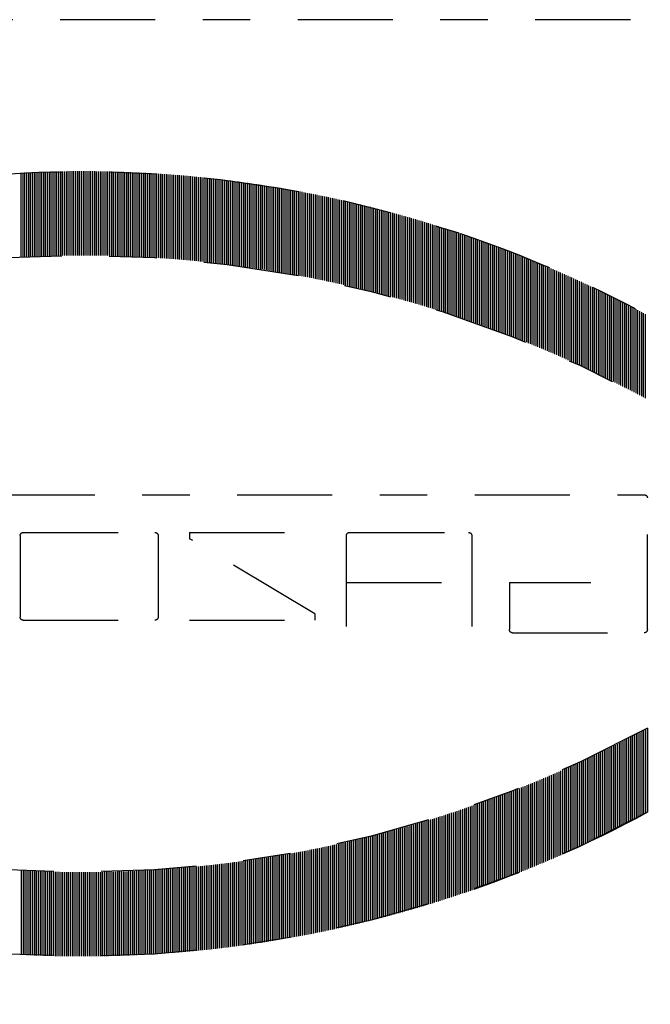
# Model space of a CAD drawing. Extents: x 33706 to 249013, y -74890 to 17912.
# Tile 235 of 256: x 130404.77 to 130406.1, y -22355.09 to -22353.02. Entities that reach past the tile are written whole.
import ezdxf

# ---------------------------------------------------------------- set-up
doc = ezdxf.new("R2010")
doc.units = 0
doc.header["$MEASUREMENT"] = 0
doc.linetypes.add('DASHDOT', pattern=[8.5, 4, -2, 0.5, -2])
for name, color, linetype in [('gaz', 1, 'Continuous'), ('LC-002-002-----0', 2, 'DASHDOT'), ('LC-010-002-----0', 1, 'Continuous')]:
    doc.layers.add(name, color=color, linetype=linetype)

# ---------------------------------------------------------------- blocks, each defined once
blk = doc.blocks.new('kdk dn40 pn50')
at = {"layer": 'LC-002-002-----0', "color": 3}
for p, q in [((-12.319, -10.163), (-12.319, -6.623)), ((-12.24, -10.155), (-12.24, -6.615)), ((-12.16, -10.147), (-12.16, -6.607)), ((-12.081, -10.14), (-12.081, -6.6)), ((-12.001, -10.132), (-12.001, -6.592)), ((-11.922, -10.125), (-11.922, -6.585)), ((-11.843, -10.118), (-11.843, -6.578)), ((-11.763, -10.111), (-11.763, -6.571)), ((-11.684, -10.104), (-11.684, -6.564)), ((-11.604, -10.097), (-11.604, -6.557)), ((-11.525, -10.09), (-11.525, -6.55)), ((-11.446, -10.084), (-11.446, -6.544)), ((-11.366, -10.077), (-11.366, -6.537)), ((-11.287, -10.071), (-11.287, -6.531)), ((-11.207, -10.065), (-11.207, -6.525)), ((-11.128, -10.059), (-11.128, -6.519)), ((-11.049, -10.053), (-11.049, -6.513)), ((-10.969, -10.047), (-10.969, -6.507)), ((-10.89, -10.042), (-10.89, -6.502)), ((-10.81, -10.036), (-10.81, -6.496)), ((-10.731, -10.031), (-10.731, -6.491)), ((-10.652, -10.026), (-10.652, -6.486)), ((-10.572, -10.02), (-10.572, -6.48)), ((-10.493, -10.015), (-10.493, -6.475)), ((-10.413, -10.01), (-10.413, -6.47)), ((-10.334, -10.006), (-10.334, -6.466)), ((-10.255, -10.001), (-10.255, -6.461)), ((-10.175, -9.997), (-10.175, -6.457)), ((-10.096, -9.992), (-10.096, -6.452)), ((-10.016, -9.988), (-10.016, -6.448)), ((-9.937, -9.984), (-9.937, -6.444)), ((-9.857, -9.98), (-9.857, -6.44)), ((-9.778, -9.976), (-9.778, -6.436)), ((-9.699, -9.972), (-9.699, -6.432)), ((-9.619, -9.969), (-9.619, -6.429)), ((-9.54, -9.965), (-9.54, -6.425)), ((-9.46, -9.962), (-9.46, -6.422)), ((-9.381, -9.959), (-9.381, -6.419)), ((-9.302, -9.956), (-9.302, -6.416)), ((-9.222, -9.953), (-9.222, -6.413)), ((-9.143, -9.95), (-9.143, -6.41)), ((-9.063, -9.947), (-9.063, -6.407)), ((-8.984, -9.944), (-8.984, -6.404)), ((-8.905, -9.942), (-8.905, -6.402)), ((-8.825, -9.94), (-8.825, -6.4)), ((-8.746, -9.937), (-8.746, -6.397)), ((-8.666, -9.935), (-8.666, -6.395)), ((-8.587, -9.933), (-8.587, -6.393)), ((-8.508, -9.931), (-8.508, -6.391)), ((-8.428, -9.93), (-8.428, -6.39)), ((-8.349, -9.928), (-8.349, -6.388)), ((-8.269, -9.927), (-8.269, -6.387)), ((-8.19, -9.925), (-8.19, -6.385)), ((-8.111, -9.924), (-8.111, -6.384)), ((-8.031, -9.923), (-8.031, -6.383)), ((-7.952, -9.922), (-7.952, -6.382)), ((-7.872, -9.921), (-7.872, -6.381)), ((-7.793, -9.921), (-7.793, -6.381)), ((-7.713, -9.92), (-7.713, -6.38)), ((-7.634, -9.92), (-7.634, -6.38)), ((-7.555, -9.919), (-7.555, -6.379)), ((-7.475, -9.919), (-7.475, -6.379)), ((-7.396, -9.919), (-7.396, -6.379)), ((-7.316, -9.919), (-7.316, -6.379)), ((-7.237, -9.919), (-7.237, -6.379)), ((-7.158, -9.92), (-7.158, -6.38)), ((-7.078, -9.92), (-7.078, -6.38)), ((-6.999, -9.921), (-6.999, -6.381)), ((-6.919, -9.921), (-6.919, -6.381)), ((-6.84, -9.922), (-6.84, -6.382)), ((-6.761, -9.923), (-6.761, -6.383)), ((-6.681, -9.924), (-6.681, -6.384)), ((-6.602, -9.925), (-6.602, -6.385)), ((-6.522, -9.927), (-6.522, -6.387)), ((-6.443, -9.928), (-6.443, -6.388)), ((-6.364, -9.93), (-6.364, -6.39)), ((-6.284, -9.931), (-6.284, -6.391)), ((-6.205, -9.933), (-6.205, -6.393)), ((-6.125, -9.935), (-6.125, -6.395)), ((-6.046, -9.937), (-6.046, -6.397)), ((-5.967, -9.94), (-5.967, -6.4)), ((-5.887, -9.942), (-5.887, -6.402)), ((-5.808, -9.944), (-5.808, -6.404)), ((-5.728, -9.947), (-5.728, -6.407)), ((-5.649, -9.95), (-5.649, -6.41)), ((-5.569, -9.953), (-5.569, -6.413)), ((-5.49, -9.956), (-5.49, -6.416)), ((-5.411, -9.959), (-5.411, -6.419)), ((-5.331, -9.962), (-5.331, -6.422)), ((-5.252, -9.965), (-5.252, -6.425)), ((-5.172, -9.969), (-5.172, -6.429)), ((-5.093, -9.972), (-5.093, -6.432)), ((-5.014, -9.976), (-5.014, -6.436)), ((-4.934, -9.98), (-4.934, -6.44)), ((-4.855, -9.984), (-4.855, -6.444)), ((-15.495, -10.581), (-15.495, -7.041)), ((-15.416, -10.568), (-15.416, -7.028)), ((-15.337, -10.556), (-15.337, -7.016)), ((-15.257, -10.543), (-15.257, -7.003)), ((-15.178, -10.53), (-15.178, -6.99)), ((-15.098, -10.518), (-15.098, -6.978)), ((-15.019, -10.505), (-15.019, -6.965)), ((-14.94, -10.493), (-14.94, -6.953)), ((-14.86, -10.481), (-14.86, -6.941)), ((-14.781, -10.469), (-14.781, -6.929)), ((-14.701, -10.457), (-14.701, -6.917)), ((-14.622, -10.446), (-14.622, -6.906)), ((-14.543, -10.434), (-14.543, -6.894)), ((-14.463, -10.423), (-14.463, -6.883)), ((-14.384, -10.411), (-14.384, -6.871)), ((-14.304, -10.4), (-14.304, -6.86)), ((-14.225, -10.389), (-14.225, -6.849)), ((-14.145, -10.378), (-14.145, -6.838)), ((-14.066, -10.367), (-14.066, -6.827)), ((-13.987, -10.357), (-13.987, -6.817)), ((-13.907, -10.346), (-13.907, -6.806)), ((-13.828, -10.336), (-13.828, -6.796)), ((-13.748, -10.325), (-13.748, -6.785)), ((-13.669, -10.315), (-13.669, -6.775)), ((-13.59, -10.305), (-13.59, -6.765)), ((-13.51, -10.295), (-13.51, -6.755)), ((-13.431, -10.286), (-13.431, -6.746)), ((-13.351, -10.276), (-13.351, -6.736)), ((-13.272, -10.267), (-13.272, -6.727)), ((-13.193, -10.257), (-13.193, -6.717)), ((-13.113, -10.248), (-13.113, -6.708)), ((-13.034, -10.239), (-13.034, -6.699)), ((-12.954, -10.23), (-12.954, -6.69)), ((-12.875, -10.221), (-12.875, -6.681)), ((-12.796, -10.212), (-12.796, -6.672)), ((-12.716, -10.204), (-12.716, -6.664)), ((-12.637, -10.195), (-12.637, -6.655)), ((-12.557, -10.187), (-12.557, -6.647)), ((-12.478, -10.179), (-12.478, -6.639)), ((-12.399, -10.171), (-12.399, -6.631)), ((-17.639, -10.983), (-17.639, -7.443)), ((-17.56, -10.966), (-17.56, -7.426)), ((-17.481, -10.95), (-17.481, -7.41)), ((-17.401, -10.933), (-17.401, -7.393)), ((-17.322, -10.917), (-17.322, -7.377)), ((-17.242, -10.901), (-17.242, -7.361)), ((-17.163, -10.885), (-17.163, -7.345)), ((-17.084, -10.869), (-17.084, -7.329)), ((-17.004, -10.854), (-17.004, -7.314)), ((-16.925, -10.838), (-16.925, -7.298)), ((-16.845, -10.823), (-16.845, -7.283)), ((-16.766, -10.808), (-16.766, -7.268)), ((-16.687, -10.792), (-16.687, -7.252)), ((-16.607, -10.777), (-16.607, -7.237)), ((-16.528, -10.763), (-16.528, -7.223)), ((-16.448, -10.748), (-16.448, -7.208)), ((-16.369, -10.733), (-16.369, -7.193)), ((-16.289, -10.719), (-16.289, -7.179)), ((-16.21, -10.704), (-16.21, -7.164)), ((-16.131, -10.69), (-16.131, -7.15)), ((-16.051, -10.676), (-16.051, -7.136)), ((-15.972, -10.662), (-15.972, -7.122)), ((-15.892, -10.648), (-15.892, -7.108)), ((-15.813, -10.635), (-15.813, -7.095)), ((-15.734, -10.621), (-15.734, -7.081)), ((-15.654, -10.608), (-15.654, -7.068)), ((-15.575, -10.595), (-15.575, -7.055)), ((-19.466, -11.402), (-19.466, -7.862)), ((-19.386, -11.383), (-19.386, -7.843)), ((-19.307, -11.363), (-19.307, -7.823)), ((-19.228, -11.343), (-19.228, -7.803)), ((-19.148, -11.324), (-19.148, -7.784)), ((-19.069, -11.305), (-19.069, -7.765)), ((-18.989, -11.286), (-18.989, -7.746)), ((-18.91, -11.267), (-18.91, -7.727)), ((-18.831, -11.248), (-18.831, -7.708)), ((-18.751, -11.23), (-18.751, -7.69)), ((-18.672, -11.211), (-18.672, -7.671)), ((-18.592, -11.193), (-18.592, -7.653)), ((-18.513, -11.174), (-18.513, -7.634)), ((-18.433, -11.156), (-18.433, -7.616)), ((-18.354, -11.138), (-18.354, -7.598)), ((-18.275, -11.121), (-18.275, -7.581)), ((-18.195, -11.103), (-18.195, -7.563)), ((-18.116, -11.085), (-18.116, -7.545)), ((-18.036, -11.068), (-18.036, -7.528)), ((-17.957, -11.051), (-17.957, -7.511)), ((-17.878, -11.033), (-17.878, -7.493)), ((-17.798, -11.016), (-17.798, -7.476)), ((-17.719, -11), (-17.719, -7.46)), ((-21.054, -11.827), (-21.054, -8.287)), ((-20.975, -11.804), (-20.975, -8.264)), ((-20.895, -11.782), (-20.895, -8.242)), ((-20.816, -11.759), (-20.816, -8.219)), ((-20.736, -11.737), (-20.736, -8.197)), ((-20.657, -11.715), (-20.657, -8.175)), ((-20.577, -11.693), (-20.577, -8.153)), ((-20.498, -11.672), (-20.498, -8.132)), ((-20.419, -11.65), (-20.419, -8.11)), ((-20.339, -11.629), (-20.339, -8.089)), ((-20.26, -11.607), (-20.26, -8.067)), ((-20.18, -11.586), (-20.18, -8.046)), ((-20.101, -11.565), (-20.101, -8.025)), ((-20.022, -11.544), (-20.022, -8.004)), ((-19.942, -11.524), (-19.942, -7.984)), ((-19.863, -11.503), (-19.863, -7.963)), ((-19.783, -11.483), (-19.783, -7.943)), ((-19.704, -11.462), (-19.704, -7.922)), ((-19.625, -11.442), (-19.625, -7.902)), ((-19.545, -11.422), (-19.545, -7.882)), ((-22.404, -12.232), (-22.404, -8.692)), ((-22.324, -12.207), (-22.324, -8.667)), ((-22.245, -12.182), (-22.245, -8.642)), ((-22.166, -12.157), (-22.166, -8.617)), ((-22.086, -12.133), (-22.086, -8.593)), ((-22.007, -12.108), (-22.007, -8.568)), ((-21.927, -12.084), (-21.927, -8.544)), ((-21.848, -12.06), (-21.848, -8.52)), ((-21.769, -12.036), (-21.769, -8.496)), ((-21.689, -12.012), (-21.689, -8.472)), ((-21.61, -11.988), (-21.61, -8.448)), ((-21.53, -11.965), (-21.53, -8.425)), ((-21.451, -11.941), (-21.451, -8.401)), ((-21.372, -11.918), (-21.372, -8.378)), ((-21.292, -11.895), (-21.292, -8.355)), ((-21.213, -11.872), (-21.213, -8.332)), ((-21.133, -11.849), (-21.133, -8.309)), ((-23.674, -12.652), (-23.674, -9.112)), ((-23.595, -12.624), (-23.595, -9.084)), ((-23.516, -12.597), (-23.516, -9.057)), ((-23.436, -12.57), (-23.436, -9.03)), ((-23.357, -12.543), (-23.357, -9.003)), ((-23.277, -12.516), (-23.277, -8.976)), ((-23.198, -12.49), (-23.198, -8.95)), ((-23.119, -12.463), (-23.119, -8.923)), ((-23.039, -12.437), (-23.039, -8.897)), ((-22.96, -12.411), (-22.96, -8.871)), ((-22.88, -12.385), (-22.88, -8.845)), ((-22.801, -12.359), (-22.801, -8.819)), ((-22.721, -12.333), (-22.721, -8.793)), ((-22.642, -12.308), (-22.642, -8.768)), ((-22.563, -12.282), (-22.563, -8.742)), ((-22.483, -12.257), (-22.483, -8.717)), ((-24.786, -13.051), (-24.786, -9.511)), ((-24.707, -13.021), (-24.707, -9.481)), ((-24.627, -12.992), (-24.627, -9.452)), ((-24.548, -12.963), (-24.548, -9.423)), ((-24.468, -12.934), (-24.468, -9.394)), ((-24.389, -12.905), (-24.389, -9.365)), ((-24.31, -12.876), (-24.31, -9.336)), ((-24.23, -12.847), (-24.23, -9.307)), ((-24.151, -12.819), (-24.151, -9.279)), ((-24.071, -12.791), (-24.071, -9.251)), ((-23.992, -12.763), (-23.992, -9.223)), ((-23.913, -12.735), (-23.913, -9.195)), ((-23.833, -12.707), (-23.833, -9.167)), ((-23.754, -12.679), (-23.754, -9.139)), ((-25.898, -13.48), (-25.898, -9.94)), ((-25.818, -13.448), (-25.818, -9.908)), ((-25.739, -13.416), (-25.739, -9.876)), ((-25.66, -13.385), (-25.66, -9.845)), ((-25.58, -13.354), (-25.58, -9.814)), ((-25.501, -13.323), (-25.501, -9.783)), ((-25.421, -13.292), (-25.421, -9.752)), ((-25.342, -13.261), (-25.342, -9.721)), ((-25.263, -13.231), (-25.263, -9.691)), ((-25.183, -13.2), (-25.183, -9.66)), ((-25.104, -13.17), (-25.104, -9.63)), ((-25.024, -13.14), (-25.024, -9.6)), ((-24.945, -13.11), (-24.945, -9.57)), ((-24.865, -13.08), (-24.865, -9.54)), ((-26.851, -13.872), (-26.851, -10.332)), ((-26.771, -13.838), (-26.771, -10.298)), ((-26.692, -13.805), (-26.692, -10.265)), ((-26.612, -13.772), (-26.612, -10.232)), ((-26.533, -13.738), (-26.533, -10.198)), ((-26.454, -13.706), (-26.454, -10.166)), ((-26.374, -13.673), (-26.374, -10.133)), ((-26.295, -13.64), (-26.295, -10.1)), ((-26.215, -13.608), (-26.215, -10.068)), ((-26.136, -13.575), (-26.136, -10.035)), ((-26.057, -13.543), (-26.057, -10.003)), ((-25.977, -13.511), (-25.977, -9.971)), ((-27.804, -14.287), (-27.804, -10.747)), ((-27.724, -14.252), (-27.724, -10.712)), ((-27.645, -14.217), (-27.645, -10.677)), ((-27.565, -14.181), (-27.565, -10.641)), ((-27.486, -14.146), (-27.486, -10.606)), ((-27.407, -14.111), (-27.407, -10.571)), ((-27.327, -14.077), (-27.327, -10.537)), ((-27.248, -14.042), (-27.248, -10.502)), ((-27.168, -14.008), (-27.168, -10.468)), ((-27.089, -13.974), (-27.089, -10.434)), ((-27.01, -13.939), (-27.01, -10.399)), ((-26.93, -13.906), (-26.93, -10.366)), ((-28.756, -14.727), (-28.756, -11.187)), ((-28.677, -14.69), (-28.677, -11.15)), ((-28.598, -14.652), (-28.598, -11.112)), ((-28.518, -14.615), (-28.518, -11.075)), ((-28.439, -14.578), (-28.439, -11.038)), ((-28.359, -14.541), (-28.359, -11.001)), ((-28.28, -14.504), (-28.28, -10.964)), ((-28.201, -14.468), (-28.201, -10.928)), ((-28.121, -14.431), (-28.121, -10.891)), ((-28.042, -14.395), (-28.042, -10.855)), ((-27.962, -14.359), (-27.962, -10.819)), ((-27.883, -14.323), (-27.883, -10.783)), ((-29.551, -15.112), (-29.551, -11.572)), ((-29.471, -15.073), (-29.471, -11.533)), ((-29.392, -15.034), (-29.392, -11.494)), ((-29.312, -14.995), (-29.312, -11.455)), ((-29.233, -14.956), (-29.233, -11.416)), ((-29.154, -14.918), (-29.154, -11.378)), ((-29.074, -14.879), (-29.074, -11.339)), ((-28.995, -14.841), (-28.995, -11.301)), ((-28.915, -14.803), (-28.915, -11.263)), ((-28.836, -14.765), (-28.836, -11.225)), ((-30.424, -15.556), (-30.424, -12.016)), ((-30.345, -15.515), (-30.345, -11.975)), ((-30.265, -15.474), (-30.265, -11.934)), ((-30.186, -15.433), (-30.186, -11.893)), ((-30.106, -15.392), (-30.106, -11.852)), ((-30.027, -15.352), (-30.027, -11.812)), ((-29.948, -15.311), (-29.948, -11.771)), ((-29.868, -15.271), (-29.868, -11.731)), ((-29.789, -15.231), (-29.789, -11.691)), ((-29.709, -15.191), (-29.709, -11.651)), ((-29.63, -15.152), (-29.63, -11.612)), ((-31.139, -15.936), (-31.139, -12.396)), ((-31.059, -15.893), (-31.059, -12.353)), ((-30.98, -15.85), (-30.98, -12.31)), ((-30.9, -15.808), (-30.9, -12.268)), ((-30.821, -15.765), (-30.821, -12.225)), ((-30.742, -15.723), (-30.742, -12.183)), ((-30.662, -15.681), (-30.662, -12.141)), ((-30.583, -15.639), (-30.583, -12.099)), ((-30.503, -15.598), (-30.503, -12.058)), ((-31.218, -25.671), (-31.218, -20.128)), ((16.047, -19.995), (-31.085, -19.995)), ((-23.825, -21.713), (-23.825, -25.54)), ((-18.677, -21.579), (-23.691, -21.579)), ((-18.544, -21.713), (-18.544, -25.54)), ((-11.942, -21.579), (-17.223, -21.579)), ((-17.223, -25.012), (-11.942, -21.843)), ((-11.942, -21.579), (-11.942, -21.843)), ((-10.622, -21.713), (-10.622, -25.143)), ((-4.946, -21.579), (-10.489, -21.579)), ((-4.813, -21.713), (-4.813, -25.143)), ((-25.409, -23.692), (-28.842, -23.692)), ((-25.409, -23.692), (-25.409, -25.671)), ((-18.544, -23.692), (-23.825, -23.692)), ((-17.223, -25.012), (-17.223, -25.276)), ((-11.942, -25.276), (-17.223, -25.276)), ((-4.946, -25.276), (-10.489, -25.276)), ((-25.542, -25.804), (-31.085, -25.804)), ((-31.218, -29.82), (-31.218, -33.36)), ((-31.139, -29.863), (-31.139, -33.403)), ((-31.059, -29.906), (-31.059, -33.446)), ((-30.98, -29.949), (-30.98, -33.489)), ((-30.9, -29.991), (-30.9, -33.531)), ((-30.821, -30.034), (-30.821, -33.574)), ((-30.742, -30.076), (-30.742, -33.616)), ((-30.662, -30.118), (-30.662, -33.658)), ((-30.583, -30.16), (-30.583, -33.7)), ((-30.503, -30.201), (-30.503, -33.741)), ((-30.424, -30.243), (-30.424, -33.783)), ((-30.345, -30.284), (-30.345, -33.824)), ((-30.265, -30.325), (-30.265, -33.865)), ((-30.186, -30.366), (-30.186, -33.906)), ((-30.106, -30.407), (-30.106, -33.947)), ((-30.027, -30.447), (-30.027, -33.987)), ((-29.948, -30.488), (-29.948, -34.028)), ((-29.868, -30.528), (-29.868, -34.068)), ((-29.789, -30.568), (-29.789, -34.108)), ((-29.709, -30.608), (-29.709, -34.148)), ((-29.63, -30.647), (-29.63, -34.187)), ((-29.551, -30.687), (-29.551, -34.227)), ((-29.471, -30.726), (-29.471, -34.266)), ((-29.392, -30.765), (-29.392, -34.305)), ((-29.312, -30.804), (-29.312, -34.344)), ((-29.233, -30.843), (-29.233, -34.383)), ((-29.154, -30.882), (-29.154, -34.422)), ((-29.074, -30.92), (-29.074, -34.46)), ((-28.995, -30.958), (-28.995, -34.498)), ((-28.915, -30.996), (-28.915, -34.536)), ((-28.836, -31.034), (-28.836, -34.574)), ((-28.756, -31.072), (-28.756, -34.612)), ((-28.677, -31.11), (-28.677, -34.65)), ((-28.598, -31.147), (-28.598, -34.687)), ((-28.518, -31.184), (-28.518, -34.724)), ((-28.439, -31.221), (-28.439, -34.761)), ((-28.359, -31.258), (-28.359, -34.798)), ((-28.28, -31.295), (-28.28, -34.835)), ((-28.201, -31.331), (-28.201, -34.871)), ((-28.121, -31.368), (-28.121, -34.908)), ((-28.042, -31.404), (-28.042, -34.944)), ((-27.962, -31.44), (-27.962, -34.98)), ((-27.883, -31.476), (-27.883, -35.016)), ((-27.804, -31.512), (-27.804, -35.052)), ((-27.724, -31.547), (-27.724, -35.087)), ((-27.645, -31.583), (-27.645, -35.123)), ((-27.565, -31.618), (-27.565, -35.158)), ((-27.486, -31.653), (-27.486, -35.193)), ((-27.407, -31.688), (-27.407, -35.228)), ((-27.327, -31.722), (-27.327, -35.262)), ((-27.248, -31.757), (-27.248, -35.297)), ((-27.168, -31.791), (-27.168, -35.331)), ((-27.089, -31.826), (-27.089, -35.366)), ((-27.01, -31.86), (-27.01, -35.4)), ((-26.93, -31.894), (-26.93, -35.434)), ((-26.851, -31.927), (-26.851, -35.467)), ((-26.771, -31.961), (-26.771, -35.501)), ((-26.692, -31.994), (-26.692, -35.534)), ((-26.612, -32.028), (-26.612, -35.568)), ((-26.533, -32.061), (-26.533, -35.601)), ((-26.454, -32.094), (-26.454, -35.634)), ((-26.374, -32.126), (-26.374, -35.666)), ((-26.295, -32.159), (-26.295, -35.699)), ((-26.215, -32.191), (-26.215, -35.731)), ((-26.136, -32.224), (-26.136, -35.764)), ((-26.057, -32.256), (-26.057, -35.796)), ((-25.977, -32.288), (-25.977, -35.828)), ((-25.898, -32.32), (-25.898, -35.86)), ((-25.818, -32.351), (-25.818, -35.891)), ((-25.739, -32.383), (-25.739, -35.923)), ((-25.66, -32.414), (-25.66, -35.954)), ((-25.58, -32.445), (-25.58, -35.985)), ((-25.501, -32.476), (-25.501, -36.016)), ((-25.421, -32.507), (-25.421, -36.047)), ((-25.342, -32.538), (-25.342, -36.078)), ((-25.263, -32.568), (-25.263, -36.108)), ((-25.183, -32.599), (-25.183, -36.139)), ((-25.104, -32.629), (-25.104, -36.169)), ((-25.024, -32.659), (-25.024, -36.199)), ((-24.945, -32.689), (-24.945, -36.229)), ((-24.865, -32.719), (-24.865, -36.259)), ((-24.786, -32.749), (-24.786, -36.289)), ((-24.707, -32.778), (-24.707, -36.318)), ((-24.627, -32.807), (-24.627, -36.347)), ((-24.548, -32.837), (-24.548, -36.377)), ((-24.468, -32.866), (-24.468, -36.406)), ((-24.389, -32.894), (-24.389, -36.434)), ((-24.31, -32.923), (-24.31, -36.463)), ((-24.23, -32.952), (-24.23, -36.492)), ((-24.151, -32.98), (-24.151, -36.52)), ((-24.071, -33.008), (-24.071, -36.548)), ((-23.992, -33.036), (-23.992, -36.576)), ((-23.913, -33.064), (-23.913, -36.604)), ((-23.833, -33.092), (-23.833, -36.632)), ((-23.754, -33.12), (-23.754, -36.66)), ((-23.674, -33.147), (-23.674, -36.687)), ((-23.595, -33.175), (-23.595, -36.715)), ((-23.516, -33.202), (-23.516, -36.742)), ((-23.436, -33.229), (-23.436, -36.769)), ((-23.357, -33.256), (-23.357, -36.796)), ((-23.277, -33.283), (-23.277, -36.823)), ((-23.198, -33.309), (-23.198, -36.849)), ((-23.119, -33.336), (-23.119, -36.876)), ((-23.039, -33.362), (-23.039, -36.902)), ((-22.96, -33.388), (-22.96, -36.928)), ((-22.88, -33.414), (-22.88, -36.954)), ((-22.801, -33.44), (-22.801, -36.98)), ((-22.721, -33.466), (-22.721, -37.006)), ((-22.642, -33.491), (-22.642, -37.031)), ((-22.563, -33.517), (-22.563, -37.057)), ((-22.483, -33.542), (-22.483, -37.082)), ((-22.404, -33.567), (-22.404, -37.107)), ((-22.324, -33.592), (-22.324, -37.132)), ((-22.245, -33.617), (-22.245, -37.157)), ((-22.166, -33.642), (-22.166, -37.182)), ((-22.086, -33.666), (-22.086, -37.206)), ((-22.007, -33.691), (-22.007, -37.231)), ((-21.927, -33.715), (-21.927, -37.255)), ((-21.848, -33.739), (-21.848, -37.279)), ((-21.769, -33.763), (-21.769, -37.303)), ((-21.689, -33.787), (-21.689, -37.327)), ((-21.61, -33.811), (-21.61, -37.351)), ((-21.53, -33.834), (-21.53, -37.374)), ((-21.451, -33.858), (-21.451, -37.398)), ((-21.372, -33.881), (-21.372, -37.421)), ((-21.292, -33.904), (-21.292, -37.444)), ((-21.213, -33.927), (-21.213, -37.467)), ((-21.133, -33.95), (-21.133, -37.49)), ((-21.054, -33.973), (-21.054, -37.513)), ((-20.975, -33.995), (-20.975, -37.535)), ((-20.895, -34.018), (-20.895, -37.558)), ((-20.816, -34.04), (-20.816, -37.58)), ((-20.736, -34.062), (-20.736, -37.602)), ((-20.657, -34.084), (-20.657, -37.624)), ((-20.577, -34.106), (-20.577, -37.646)), ((-20.498, -34.127), (-20.498, -37.667)), ((-20.419, -34.149), (-20.419, -37.689)), ((-20.339, -34.17), (-20.339, -37.71)), ((-20.26, -34.192), (-20.26, -37.732)), ((-20.18, -34.213), (-20.18, -37.753)), ((-20.101, -34.234), (-20.101, -37.774)), ((-20.022, -34.255), (-20.022, -37.795)), ((-19.942, -34.275), (-19.942, -37.815)), ((-19.863, -34.296), (-19.863, -37.836)), ((-19.783, -34.316), (-19.783, -37.856)), ((-19.704, -34.337), (-19.704, -37.877)), ((-19.625, -34.357), (-19.625, -37.897)), ((-19.545, -34.377), (-19.545, -37.917)), ((-19.466, -34.397), (-19.466, -37.937)), ((-19.386, -34.417), (-19.386, -37.957)), ((-19.307, -34.436), (-19.307, -37.976)), ((-19.228, -34.456), (-19.228, -37.996)), ((-19.148, -34.475), (-19.148, -38.015)), ((-19.069, -34.494), (-19.069, -38.034)), ((-18.989, -34.513), (-18.989, -38.053)), ((-18.91, -34.532), (-18.91, -38.072)), ((-18.831, -34.551), (-18.831, -38.091)), ((-18.751, -34.57), (-18.751, -38.11)), ((-18.672, -34.588), (-18.672, -38.128)), ((-18.592, -34.606), (-18.592, -38.146)), ((-18.513, -34.625), (-18.513, -38.165)), ((-18.433, -34.643), (-18.433, -38.183)), ((-18.354, -34.661), (-18.354, -38.201)), ((-18.275, -34.679), (-18.275, -38.219)), ((-18.195, -34.696), (-18.195, -38.236)), ((-18.116, -34.714), (-18.116, -38.254)), ((-18.036, -34.731), (-18.036, -38.271)), ((-17.957, -34.748), (-17.957, -38.288)), ((-17.878, -34.766), (-17.878, -38.306)), ((-17.798, -34.783), (-17.798, -38.323)), ((-17.719, -34.8), (-17.719, -38.34)), ((-17.639, -34.816), (-17.639, -38.356)), ((-17.56, -34.833), (-17.56, -38.373)), ((-17.481, -34.849), (-17.481, -38.389)), ((-17.401, -34.866), (-17.401, -38.406)), ((-17.322, -34.882), (-17.322, -38.422)), ((-17.242, -34.898), (-17.242, -38.438)), ((-17.163, -34.914), (-17.163, -38.454)), ((-17.084, -34.93), (-17.084, -38.47)), ((-17.004, -34.945), (-17.004, -38.485)), ((-16.925, -34.961), (-16.925, -38.501)), ((-16.845, -34.976), (-16.845, -38.516)), ((-16.766, -34.992), (-16.766, -38.532)), ((-16.687, -35.007), (-16.687, -38.547)), ((-16.607, -35.022), (-16.607, -38.562)), ((-16.528, -35.037), (-16.528, -38.577)), ((-16.448, -35.051), (-16.448, -38.591)), ((-16.369, -35.066), (-16.369, -38.606)), ((-16.289, -35.08), (-16.289, -38.62)), ((-16.21, -35.095), (-16.21, -38.635)), ((-16.131, -35.109), (-16.131, -38.649)), ((-16.051, -35.123), (-16.051, -38.663)), ((-15.972, -35.137), (-15.972, -38.677)), ((-15.892, -35.151), (-15.892, -38.691)), ((-15.813, -35.164), (-15.813, -38.704)), ((-15.734, -35.178), (-15.734, -38.718)), ((-15.654, -35.191), (-15.654, -38.731)), ((-15.575, -35.205), (-15.575, -38.745)), ((-15.495, -35.218), (-15.495, -38.758)), ((-15.416, -35.231), (-15.416, -38.771)), ((-15.337, -35.244), (-15.337, -38.784)), ((-15.257, -35.256), (-15.257, -38.796)), ((-15.178, -35.269), (-15.178, -38.809)), ((-15.098, -35.281), (-15.098, -38.821)), ((-15.019, -35.294), (-15.019, -38.834)), ((-14.94, -35.306), (-14.94, -38.846)), ((-14.86, -35.318), (-14.86, -38.858)), ((-14.781, -35.33), (-14.781, -38.87)), ((-14.701, -35.342), (-14.701, -38.882)), ((-14.622, -35.354), (-14.622, -38.894)), ((-14.543, -35.365), (-14.543, -38.905)), ((-14.463, -35.377), (-14.463, -38.917)), ((-14.384, -35.388), (-14.384, -38.928)), ((-14.304, -35.399), (-14.304, -38.939)), ((-14.225, -35.41), (-14.225, -38.95)), ((-14.145, -35.421), (-14.145, -38.961)), ((-14.066, -35.432), (-14.066, -38.972)), ((-13.987, -35.442), (-13.987, -38.982)), ((-13.907, -35.453), (-13.907, -38.993)), ((-13.828, -35.463), (-13.828, -39.003)), ((-13.748, -35.474), (-13.748, -39.014)), ((-13.669, -35.484), (-13.669, -39.024)), ((-13.59, -35.494), (-13.59, -39.034)), ((-13.51, -35.504), (-13.51, -39.044)), ((-13.431, -35.513), (-13.431, -39.053)), ((-13.351, -35.523), (-13.351, -39.063)), ((-13.272, -35.532), (-13.272, -39.072)), ((-13.193, -35.542), (-13.193, -39.082)), ((-13.113, -35.551), (-13.113, -39.091)), ((-13.034, -35.56), (-13.034, -39.1)), ((-12.954, -35.569), (-12.954, -39.109)), ((-12.875, -35.578), (-12.875, -39.118)), ((-12.796, -35.587), (-12.796, -39.127)), ((-12.716, -35.595), (-12.716, -39.135)), ((-12.637, -35.604), (-12.637, -39.144)), ((-12.557, -35.612), (-12.557, -39.152)), ((-12.478, -35.62), (-12.478, -39.16)), ((-12.399, -35.628), (-12.399, -39.168)), ((-12.319, -35.636), (-12.319, -39.176)), ((-12.24, -35.644), (-12.24, -39.184)), ((-12.16, -35.652), (-12.16, -39.192)), ((-12.081, -35.659), (-12.081, -39.199)), ((-12.001, -35.667), (-12.001, -39.207)), ((-11.922, -35.674), (-11.922, -39.214)), ((-11.843, -35.681), (-11.843, -39.221)), ((-11.763, -35.688), (-11.763, -39.228)), ((-11.684, -35.695), (-11.684, -39.235)), ((-11.604, -35.702), (-11.604, -39.242)), ((-11.525, -35.709), (-11.525, -39.249)), ((-11.446, -35.715), (-11.446, -39.255)), ((-11.366, -35.722), (-11.366, -39.262)), ((-11.287, -35.728), (-11.287, -39.268)), ((-11.207, -35.734), (-11.207, -39.274)), ((-11.128, -35.74), (-11.128, -39.28)), ((-11.049, -35.746), (-11.049, -39.286)), ((-10.969, -35.752), (-10.969, -39.292)), ((-10.89, -35.757), (-10.89, -39.297)), ((-10.81, -35.763), (-10.81, -39.303)), ((-10.731, -35.768), (-10.731, -39.308)), ((-10.652, -35.774), (-10.652, -39.314)), ((-10.572, -35.779), (-10.572, -39.319)), ((-10.493, -35.784), (-10.493, -39.324)), ((-10.413, -35.789), (-10.413, -39.329)), ((-10.334, -35.793), (-10.334, -39.333)), ((-10.255, -35.798), (-10.255, -39.338)), ((-10.175, -35.802), (-10.175, -39.342)), ((-10.096, -35.807), (-10.096, -39.347)), ((-10.016, -35.811), (-10.016, -39.351)), ((-9.937, -35.815), (-9.937, -39.355)), ((-9.857, -35.819), (-9.857, -39.359)), ((-9.778, -35.823), (-9.778, -39.363)), ((-9.699, -35.827), (-9.699, -39.367)), ((-9.619, -35.83), (-9.619, -39.37)), ((-9.54, -35.834), (-9.54, -39.374)), ((-9.46, -35.837), (-9.46, -39.377)), ((-9.381, -35.84), (-9.381, -39.38)), ((-9.302, -35.844), (-9.302, -39.384)), ((-9.222, -35.847), (-9.222, -39.387)), ((-9.143, -35.849), (-9.143, -39.389)), ((-9.063, -35.852), (-9.063, -39.392)), ((-8.984, -35.855), (-8.984, -39.395)), ((-8.905, -35.857), (-8.905, -39.397)), ((-8.825, -35.86), (-8.825, -39.4)), ((-8.746, -35.862), (-8.746, -39.402)), ((-8.666, -35.864), (-8.666, -39.404)), ((-8.587, -35.866), (-8.587, -39.406)), ((-8.508, -35.868), (-8.508, -39.408)), ((-8.428, -35.869), (-8.428, -39.409)), ((-8.349, -35.871), (-8.349, -39.411)), ((-8.269, -35.872), (-8.269, -39.412)), ((-8.19, -35.874), (-8.19, -39.414)), ((-8.111, -35.875), (-8.111, -39.415)), ((-8.031, -35.876), (-8.031, -39.416)), ((-7.952, -35.877), (-7.952, -39.417)), ((-7.872, -35.878), (-7.872, -39.418)), ((-7.793, -35.878), (-7.793, -39.418)), ((-7.713, -35.879), (-7.713, -39.419)), ((-7.634, -35.879), (-7.634, -39.419)), ((-7.555, -35.88), (-7.555, -39.42)), ((-7.475, -35.88), (-7.475, -39.42)), ((-7.396, -35.88), (-7.396, -39.42)), ((-7.316, -35.88), (-7.316, -39.42)), ((-7.237, -35.88), (-7.237, -39.42)), ((-7.158, -35.879), (-7.158, -39.419)), ((-7.078, -35.879), (-7.078, -39.419)), ((-6.999, -35.878), (-6.999, -39.418)), ((-6.919, -35.878), (-6.919, -39.418)), ((-6.84, -35.877), (-6.84, -39.417)), ((-6.761, -35.876), (-6.761, -39.416)), ((-6.681, -35.875), (-6.681, -39.415)), ((-6.602, -35.874), (-6.602, -39.414)), ((-6.522, -35.872), (-6.522, -39.412)), ((-6.443, -35.871), (-6.443, -39.411)), ((-6.364, -35.869), (-6.364, -39.409)), ((-6.284, -35.868), (-6.284, -39.408)), ((-6.205, -35.866), (-6.205, -39.406)), ((-6.125, -35.864), (-6.125, -39.404)), ((-6.046, -35.862), (-6.046, -39.402)), ((-5.967, -35.86), (-5.967, -39.4)), ((-5.887, -35.857), (-5.887, -39.397)), ((-5.808, -35.855), (-5.808, -39.395)), ((-5.728, -35.852), (-5.728, -39.392)), ((-5.649, -35.849), (-5.649, -39.389)), ((-5.569, -35.847), (-5.569, -39.387)), ((-5.49, -35.844), (-5.49, -39.384)), ((-5.411, -35.84), (-5.411, -39.38)), ((-5.331, -35.837), (-5.331, -39.377)), ((-5.252, -35.834), (-5.252, -39.374)), ((-5.172, -35.83), (-5.172, -39.37)), ((-5.093, -35.827), (-5.093, -39.367)), ((-5.014, -35.823), (-5.014, -39.363)), ((-4.934, -35.819), (-4.934, -39.359)), ((-4.855, -35.815), (-4.855, -39.355))]:
    blk.add_line(p, q, dxfattribs=at)
for centre, radius, start, end in [((-7.396, -56.233), 49.853, 61.4552, 108.5761), ((-7.396, -56.233), 49.853, 108.6724, 118.5448), ((-7.396, -59.773), 49.853, 61.4552, 118.5448), ((-31.085, -20.128), 0.133, 90, 180), ((-23.691, -21.713), 0.133, 90, 180), ((-18.677, -21.713), 0.133, 0, 90), ((-10.489, -21.713), 0.133, 90, 180), ((-4.946, -21.713), 0.133, 0, 90), ((-10.489, -25.143), 0.133, 180, 270), ((-4.946, -25.143), 0.133, 270, 0), ((-31.085, -25.671), 0.133, 180, 270), ((-25.542, -25.671), 0.133, 270, 0), ((-7.396, 13.973), 49.853, 241.4552, 298.5448), ((-7.396, 13.973), 49.853, 241.4552, 298.5448), ((-7.396, 10.433), 49.853, 241.4552, 251.3276), ((-7.396, 10.433), 49.853, 241.4552, 298.5448)]:
    blk.add_arc(centre, radius, start, end, dxfattribs=at)
at = {"layer": 'LC-010-002-----0', "color": 2, "linetype": 'DASHDOT'}
blk.add_line((-120.5, 0), (120.5, 0), dxfattribs=at)

msp = doc.modelspace()

# ---------------------------------------------------------------- block references
at = {"layer": 'gaz', "linetype": 'Continuous', "xscale": -0.05, "yscale": 0.05}
msp.add_blockref('kdk dn40 pn50', (130404.5339, -22353.0192), dxfattribs=at)

doc.saveas('drawing.dxf')
